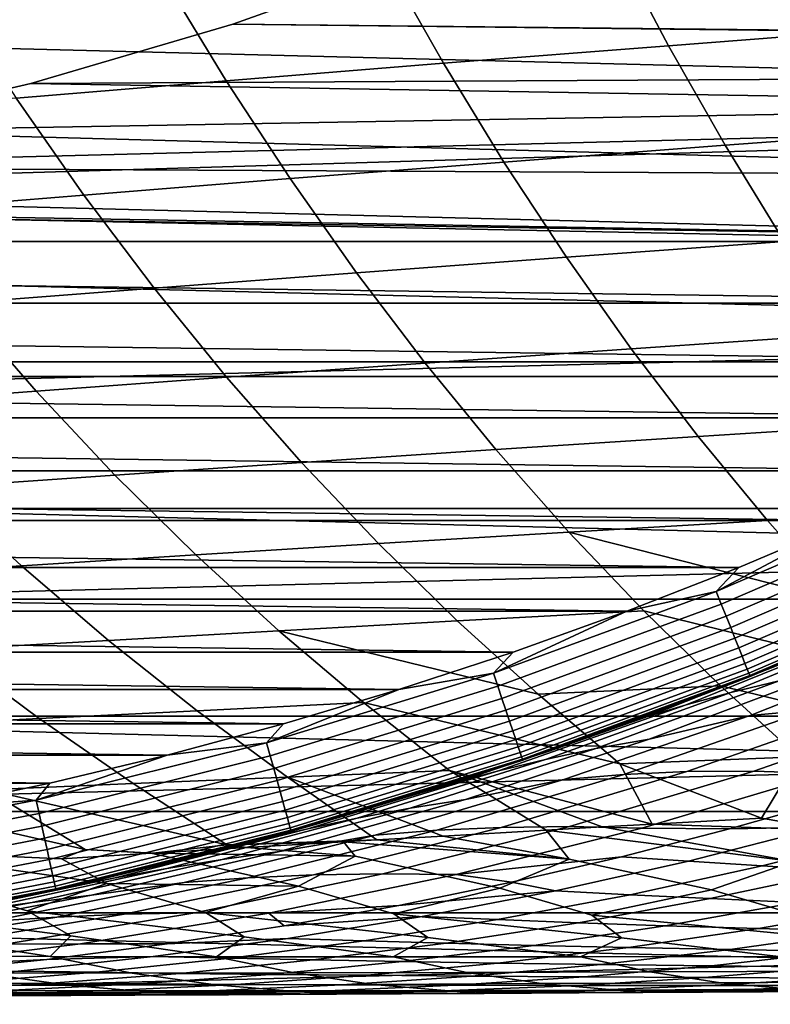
# Model space of a CAD drawing. Header units: metres. Extents: x -23 to 242, y -40 to 23.
# Tile 32 of 256: x 3.52 to 6.37, y -17.04 to -13.3. Entities that reach past the tile are written whole.
import ezdxf

# ---------------------------------------------------------------- set-up
doc = ezdxf.new("R2010")
doc.units = ezdxf.units.M
doc.layers.add('solid_10171013', color=7, linetype='CONTINUOUS')

msp = doc.modelspace()

# ---------------------------------------------------------------- linework, layer by layer
at = {"layer": 'solid_10171013'}
for points in [[(17.795063, -13.769), (-18.469526, -12.85012), (-19.096766, -11.898045), (18.469597, -12.850019)], [(5.079339, -13.046075, 150), (4.32632, -13.31476, 150), (17.399588, -13.46306, 150), (18.059135, -12.564501, 150)], [(17.074446, -14.653085), (-17.794987, -13.769098), (-18.469526, -12.85012), (17.795063, -13.769)], [(6.670116, -12.935011, 258.352631), (5.775081, -13.004885, 257.462646), (5.981864, -13.395862, 257.201935), (6.863732, -13.328639, 258.096161)], [(5.775081, -13.004885, 257.462646), (4.90702, -13.074526, 256.550568), (5.127272, -13.462786, 256.286072), (5.981864, -13.395862, 257.201935)], [(5.079339, -13.046075, 150.25), (4.32632, -13.31476, 150.25), (4.32632, -13.31476, 150), (5.079339, -13.046075, 150)], [(5.079339, -13.046075, 150.25), (10.200028, -13.096541, 150.25), (9.835115, -13.372742, 150.25), (4.32632, -13.31476, 150.25)], [(4.90702, -13.074526, 256.550568), (4.066856, -13.143684, 255.617401), (4.300861, -13.52917, 255.349716), (5.127272, -13.462786, 256.286072)], [(4.066856, -13.143684, 255.617401), (3.255229, -13.212114, 254.664062), (3.503256, -13.594775, 254.393707), (4.300861, -13.52917, 255.349716)], [(4.32632, -13.31476, 150), (3.559042, -13.54006, 150), (17.399588, -13.46306, 150)], [(4.32632, -13.31476, 150.25), (3.559042, -13.54006, 150.25), (3.559042, -13.54006, 150), (4.32632, -13.31476, 150)], [(4.32632, -13.31476, 150.25), (9.835115, -13.372742, 150.25), (9.462622, -13.638866, 150.25), (3.559042, -13.54006, 150.25)], [(6.863732, -13.328639, 258.096161), (5.981864, -13.395862, 257.201935), (6.197148, -13.774454, 256.930756), (7.065519, -13.710455, 257.829132)], [(5.981864, -13.395862, 257.201935), (5.127272, -13.462786, 256.286072), (5.356338, -13.838102, 256.01123), (6.197148, -13.774454, 256.930756)], [(1.198118, -13.948631, 150), (0.399854, -13.994287, 150), (16.694983, -14.327498, 150), (17.399588, -13.46306, 150)], [(1.992386, -13.857494, 150), (1.198118, -13.948631, 150), (17.399588, -13.46306, 150)], [(2.780181, -13.721169, 150), (1.992386, -13.857494, 150), (17.399588, -13.46306, 150)], [(3.559042, -13.54006, 150), (2.780181, -13.721169, 150), (17.399588, -13.46306, 150)], [(5.127272, -13.462786, 256.286072), (4.300861, -13.52917, 255.349716), (4.543972, -13.901166, 255.071762), (5.356338, -13.838102, 256.01123)], [(3.559042, -13.54006, 150.25), (2.780181, -13.721169, 150.25), (2.780181, -13.721169, 150), (3.559042, -13.54006, 150)], [(3.559042, -13.54006, 150.25), (9.462622, -13.638866, 150.25), (9.083187, -13.894444, 150.25), (2.780181, -13.721169, 150.25)], [(4.300861, -13.52917, 255.349716), (3.503256, -13.594775, 254.393707), (3.76066, -13.963417, 254.113235), (4.543972, -13.901166, 255.071762)], [(3.503256, -13.594775, 254.393707), (2.735082, -13.659362, 253.418976), (3.00701, -14.024624, 253.136627), (3.76066, -13.963417, 254.113235)], [(1.992386, -13.857494, 150.25), (2.780181, -13.721169, 150.25), (9.083187, -13.894444, 150.25)], [(7.065519, -13.710455, 257.829132), (6.197148, -13.774454, 256.930756), (6.420908, -14.139975, 256.649109), (7.275473, -14.079785, 257.551575)], [(17.074446, -14.653085), (-17.074366, -14.653179), (-17.794987, -13.769098)], [(6.197148, -13.774454, 256.930756), (5.356338, -13.838102, 256.01123), (5.594171, -14.199772, 255.726074), (6.420908, -14.139975, 256.649109)], [(5.356338, -13.838102, 256.01123), (4.543972, -13.901166, 255.071762), (4.796122, -14.258956, 254.78363), (5.594171, -14.199772, 255.726074)], [(1.992386, -13.857494, 150.25), (9.083187, -13.894444, 150.25), (8.696584, -14.13963, 150.25), (1.198118, -13.948631, 150.25)], [(-0.399854, -13.994287, 150.25), (8.696584, -14.13963, 150.25), (-8.696584, -14.139631, 150.25), (-9.083187, -13.894444, 150.25)], [(4.543972, -13.901166, 255.071762), (3.76066, -13.963417, 254.113235), (4.027352, -14.317311, 253.822754), (4.796122, -14.258956, 254.78363)], [(0.399854, -13.994287, 150.25), (1.198118, -13.948631, 150.25), (8.696584, -14.13963, 150.25)], [(3.76066, -13.963417, 254.113235), (3.00701, -14.024624, 253.136627), (3.288451, -14.37462, 252.844467), (4.027352, -14.317311, 253.822754)], [(0.399854, -13.994287, 150), (-16.694998, -14.327479, 150), (-15.947903, -15.154652, 150), (16.694983, -14.327498, 150)], [(-0.399854, -13.994287, 150.25), (0.399854, -13.994287, 150.25), (8.696584, -14.13963, 150.25)], [(8.696584, -14.13963, 150.25), (8.303534, -14.373981, 150.25), (-8.696584, -14.139631, 150.25)], [(8.303534, -14.373981, 150.25), (-8.303534, -14.373981, 150.25), (-8.696584, -14.139631, 150.25)], [(6.420908, -14.139975, 256.649109), (5.594171, -14.199772, 255.726074), (5.840605, -14.547287, 255.43074), (6.653008, -14.4919, 256.357147)], [(5.594171, -14.199772, 255.726074), (4.796122, -14.258956, 254.78363), (5.057114, -14.602049, 254.485504), (5.840605, -14.547287, 255.43074)], [(4.796122, -14.258956, 254.78363), (4.027352, -14.317311, 253.822754), (4.303104, -14.655986, 253.522491), (5.057114, -14.602049, 254.485504)], [(-15.947903, -15.154652, 150), (15.947886, -15.15467, 150), (16.694983, -14.327498, 150)], [(4.027352, -14.317311, 253.822754), (3.288451, -14.37462, 252.844467), (3.579148, -14.708895, 252.542725), (4.303104, -14.655986, 253.522491)], [(7.904167, -14.597392, 150.25), (-7.904167, -14.597392, 150.25), (-8.303534, -14.373981, 150.25)], [(8.303534, -14.373981, 150.25), (7.904167, -14.597392, 150.25), (-8.303534, -14.373981, 150.25)], [(3.288451, -14.37462, 252.844467), (2.580007, -14.430667, 251.849747), (2.885813, -14.760576, 251.547272), (3.579148, -14.708895, 252.542725)], [(6.653008, -14.4919, 256.357147), (5.840605, -14.547287, 255.43074), (6.095228, -14.880551, 255.125595), (6.893084, -14.830055, 256.055145)], [(5.840605, -14.547287, 255.43074), (5.057114, -14.602049, 254.485504), (5.326486, -14.930425, 254.177826), (6.095228, -14.880551, 255.125595)], [(7.498634, -14.809806, 150.25), (-7.498634, -14.809806, 150.25), (-7.904167, -14.597392, 150.25)], [(7.904167, -14.597392, 150.25), (7.498634, -14.809806, 150.25), (-7.904167, -14.597392, 150.25)], [(5.057114, -14.602049, 254.485504), (4.303104, -14.655986, 253.522491), (4.587409, -14.979492, 253.212906), (5.326486, -14.930425, 254.177826)], [(17.074446, -14.653085), (16.310373, -15.499056), (-17.074366, -14.653179)], [(16.310373, -15.499056), (-16.310287, -15.499146), (-17.074366, -14.653179)], [(4.303104, -14.655986, 253.522491), (3.579148, -14.708895, 252.542725), (3.878552, -15.027572, 252.231949), (4.587409, -14.979492, 253.212906)], [(3.579148, -14.708895, 252.542725), (2.885813, -14.760576, 251.547272), (3.200463, -15.07448, 251.236038), (3.878552, -15.027572, 252.231949)], [(7.087683, -15.010818, 150.25), (-7.087683, -15.010818, 150.25), (-7.498634, -14.809806, 150.25)], [(7.498634, -14.809806, 150.25), (7.087683, -15.010818, 150.25), (-7.498634, -14.809806, 150.25)], [(6.893084, -14.830055, 256.055145), (6.095228, -14.880551, 255.125595), (6.357595, -15.199516, 254.811005), (7.140749, -15.154302, 255.743393)], [(6.095228, -14.880551, 255.125595), (5.326486, -14.930425, 254.177826), (5.603744, -15.244121, 253.861008), (6.357595, -15.199516, 254.811005)], [(5.326486, -14.930425, 254.177826), (4.587409, -14.979492, 253.212906), (4.879729, -15.287952, 252.894547), (5.603744, -15.244121, 253.861008)], [(4.587409, -14.979492, 253.212906), (3.878552, -15.027572, 252.231949), (4.186082, -15.330849, 251.91272), (4.879729, -15.287952, 252.894547)], [(6.671064, -15.200546, 150.25), (-6.671064, -15.200546, 150.25), (-7.087683, -15.010818, 150.25)], [(7.087683, -15.010818, 150.25), (6.671064, -15.200546, 150.25), (-7.087683, -15.010818, 150.25)], [(3.878552, -15.027572, 252.231949), (3.200463, -15.07448, 251.236038), (3.523335, -15.372646, 250.916672), (4.186082, -15.330849, 251.91272)], [(3.200463, -15.07448, 251.236038), (2.553123, -15.120094, 250.225861), (2.891436, -15.413238, 249.907135), (3.523335, -15.372646, 250.916672)], [(6.163619, -15.469516, 150.253418), (6.671064, -15.200546, 150.25), (6.992082, -15.113137, 150.253418)], [(6.163619, -15.469516, 150.253418), (6.992082, -15.113137, 150.253418), (7.01365, -15.159757, 150.263641), (6.182631, -15.517235, 150.263641)], [(-15.947903, -15.154652, 150), (-15.159747, -15.943087, 150), (15.947886, -15.15467, 150)], [(-15.159747, -15.943087, 150), (15.159729, -15.943104, 150), (15.947886, -15.15467, 150)], [(6.182631, -15.517235, 150.263641), (7.01365, -15.159757, 150.263641), (7.034473, -15.204765, 150.280487), (6.200987, -15.563305, 150.280487)], [(7.140749, -15.154302, 255.743393), (6.357595, -15.199516, 254.811005), (6.627261, -15.504134, 254.48735), (7.395607, -15.464507, 255.422165)], [(6.249506, -15.378675, 150.25), (-6.249506, -15.378675, 150.25), (-6.671064, -15.200546, 150.25)], [(6.671064, -15.200546, 150.25), (6.249506, -15.378675, 150.25), (-6.671064, -15.200546, 150.25)], [(6.357595, -15.199516, 254.811005), (5.603744, -15.244121, 253.861008), (6.627261, -15.504134, 254.48735)], [(6.163619, -15.469516, 150.253418), (6.249506, -15.378675, 150.25), (6.671064, -15.200546, 150.25)], [(6.200987, -15.563305, 150.280487), (7.034473, -15.204765, 150.280487), (7.054194, -15.247391, 150.303665), (6.218371, -15.606936, 150.303665)], [(5.603744, -15.244121, 253.861008), (4.879729, -15.287952, 252.894547), (5.179518, -15.581486, 252.567902), (5.888393, -15.543175, 253.535538)], [(5.603744, -15.244121, 253.861008), (5.888393, -15.543175, 253.535538), (6.903784, -15.794359, 254.155014), (6.627261, -15.504134, 254.48735)], [(6.218371, -15.606936, 150.303665), (7.054194, -15.247391, 150.303665), (7.072474, -15.286901, 150.332779), (6.234485, -15.647378, 150.332779)], [(4.879729, -15.287952, 252.894547), (4.186082, -15.330849, 251.91272), (4.501151, -15.618923, 251.585602), (5.179518, -15.581486, 252.567902)], [(6.234485, -15.647378, 150.332779), (7.072474, -15.286901, 150.332779), (7.088999, -15.322621, 150.36734), (6.249053, -15.68394, 150.36734)], [(4.186082, -15.330849, 251.91272), (3.523335, -15.372646, 250.916672), (3.853804, -15.655346, 250.589798), (4.501151, -15.618923, 251.585602)], [(6.249053, -15.68394, 150.36734), (7.088999, -15.322621, 150.36734), (7.103487, -15.353936, 150.406738), (6.261824, -15.715994, 150.406738)], [(3.523335, -15.372646, 250.916672), (2.891436, -15.413238, 249.907135), (3.237398, -15.690659, 249.581268), (3.853804, -15.655346, 250.589798)], [(6.261824, -15.715994, 150.406738), (7.103487, -15.353936, 150.406738), (7.11569, -15.380312, 150.450317), (6.272581, -15.74299, 150.450317)], [(5.823255, -15.545077, 150.25), (-5.823255, -15.545077, 150.25), (-6.249506, -15.378675, 150.25)], [(6.249506, -15.378675, 150.25), (5.823255, -15.545077, 150.25), (-6.249506, -15.378675, 150.25)], [(6.163619, -15.469516, 150.253418), (5.823255, -15.545077, 150.25), (6.249506, -15.378675, 150.25)], [(6.272581, -15.74299, 150.450317), (7.11569, -15.380312, 150.450317), (7.125397, -15.401294, 150.497314), (6.281138, -15.764467, 150.497314)], [(6.281138, -15.764467, 150.497314), (7.125397, -15.401294, 150.497314), (7.132443, -15.416523, 150.546921), (6.287349, -15.780056, 150.546921)], [(7.138115, -15.428782, 150.649994), (6.380002, -15.757398, 214.649994), (5.954244, -15.923159, 214.649994), (6.292349, -15.792604, 150.649994)], [(6.287349, -15.780056, 150.546921), (7.132443, -15.416523, 150.546921), (7.136706, -15.425738, 150.598312), (6.291107, -15.789489, 150.598312)], [(6.291107, -15.789489, 150.598312), (7.136706, -15.425738, 150.598312), (7.138115, -15.428782, 150.649994), (6.292349, -15.792604, 150.649994)], [(5.317076, -15.78052, 150.253418), (5.823255, -15.545077, 150.25), (6.163619, -15.469516, 150.253418)], [(5.317076, -15.78052, 150.253418), (6.163619, -15.469516, 150.253418), (6.182631, -15.517235, 150.263641), (5.333478, -15.829199, 150.263641)], [(16.310373, -15.499056), (15.504307, -16.30541), (-16.310287, -15.499146)], [(15.504307, -16.30541), (-15.504216, -16.305496), (-16.310287, -15.499146)], [(5.333478, -15.829199, 150.263641), (6.182631, -15.517235, 150.263641), (6.200987, -15.563305, 150.280487), (5.349313, -15.876195, 150.280487)], [(7.086012, -15.521356, 219.716064), (6.401992, -15.809244, 219.815552), (6.218262, -15.852942, 218.533478), (6.910798, -15.566916, 218.458176)], [(5.392366, -15.699753, 150.25), (-5.392366, -15.699753, 150.25), (-5.823255, -15.545077, 150.25)], [(5.823255, -15.545077, 150.25), (5.392366, -15.699753, 150.25), (-5.823255, -15.545077, 150.25)], [(5.888393, -15.543175, 253.535538), (5.179518, -15.581486, 252.567902), (5.486238, -15.86021, 252.23349), (6.179939, -15.827625, 253.201859)], [(5.317076, -15.78052, 150.253418), (5.392366, -15.699753, 150.25), (5.823255, -15.545077, 150.25)], [(5.888393, -15.543175, 253.535538), (6.179939, -15.827625, 253.201859), (7.184688, -16.070219, 253.811722), (6.903784, -15.794359, 254.155014)], [(5.179518, -15.581486, 252.567902), (4.501151, -15.618923, 251.585602), (5.486238, -15.86021, 252.23349)], [(5.349313, -15.876195, 150.280487), (6.200987, -15.563305, 150.280487), (6.218371, -15.606936, 150.303665), (5.364309, -15.920702, 150.303665)], [(6.910798, -15.566916, 218.458176), (6.218262, -15.852942, 218.533478), (6.048981, -15.899789, 217.243515), (6.750428, -15.6161, 217.192825)], [(4.501151, -15.618923, 251.585602), (3.853804, -15.655346, 250.589798), (4.191252, -15.922848, 250.256027), (4.823177, -15.891993, 251.25116)], [(4.501151, -15.618923, 251.585602), (4.823177, -15.891993, 251.25116), (5.797671, -16.124315, 251.889389), (5.486238, -15.86021, 252.23349)], [(5.364309, -15.920702, 150.303665), (6.218371, -15.606936, 150.303665), (6.234485, -15.647378, 150.332779), (5.37821, -15.961958, 150.332779)], [(6.750428, -15.6161, 217.192825), (6.048981, -15.899789, 217.243515), (5.909181, -15.942609, 215.944366), (6.618927, -15.661222, 215.918854)], [(3.853804, -15.655346, 250.589798), (3.237398, -15.690659, 249.581268), (3.590356, -15.952696, 249.248901), (4.191252, -15.922848, 250.256027)], [(5.37821, -15.961958, 150.332779), (6.234485, -15.647378, 150.332779), (6.249053, -15.68394, 150.36734), (5.390777, -15.999255, 150.36734)], [(6.988416, -15.665382, 222.320511), (6.291661, -15.940686, 222.473755), (5.908456, -16.031101, 221.216614), (6.596122, -15.77203, 221.091263)], [(6.618927, -15.661222, 215.918854), (5.909181, -15.942609, 215.944366), (5.954244, -15.923159, 214.649994), (6.380002, -15.757398, 214.649994)], [(7.204646, -15.645436, 223.579758), (6.513847, -15.920765, 223.75798), (6.291661, -15.940686, 222.473755), (6.988416, -15.665382, 222.320511)], [(4.957685, -15.842388, 150.25), (-4.957685, -15.842388, 150.25), (-5.392366, -15.699753, 150.25)], [(5.392366, -15.699753, 150.25), (4.957685, -15.842388, 150.25), (-5.392366, -15.699753, 150.25)], [(3.237398, -15.690659, 249.581268), (2.65062, -15.724866, 248.559937), (3.01912, -15.981541, 248.229721), (3.590356, -15.952696, 249.248901)], [(5.317076, -15.78052, 150.253418), (4.957685, -15.842388, 150.25), (5.392366, -15.699753, 150.25)], [(5.390777, -15.999255, 150.36734), (6.249053, -15.68394, 150.36734), (6.261824, -15.715994, 150.406738), (5.401794, -16.031954, 150.406738)], [(5.401794, -16.031954, 150.406738), (6.261824, -15.715994, 150.406738), (6.272581, -15.74299, 150.450317), (5.411073, -16.059492, 150.450317)], [(5.411073, -16.059492, 150.450317), (6.272581, -15.74299, 150.450317), (6.281138, -15.764467, 150.497314), (5.418455, -16.081402, 150.497314)], [(4.454938, -16.045237, 150.253418), (4.957685, -15.842388, 150.25), (5.317076, -15.78052, 150.253418)], [(4.454938, -16.045237, 150.253418), (5.317076, -15.78052, 150.253418), (5.333478, -15.829199, 150.263641), (4.46868, -16.094732, 150.263641)], [(5.418455, -16.081402, 150.497314), (6.281138, -15.764467, 150.497314), (6.287349, -15.780056, 150.546921), (5.423813, -16.097303, 150.546921)], [(5.423813, -16.097303, 150.546921), (6.287349, -15.780056, 150.546921), (6.291107, -15.789489, 150.598312), (5.427055, -16.106926, 150.598312)], [(6.596122, -15.77203, 221.091263), (5.908456, -16.031101, 221.216614), (5.706461, -16.066597, 219.916534), (6.401992, -15.809244, 219.815552)], [(6.292349, -15.792604, 150.649994), (5.52452, -16.077303, 214.649994), (5.090709, -16.219885, 214.649994), (5.428126, -16.110104, 150.649994)], [(5.427055, -16.106926, 150.598312), (6.291107, -15.789489, 150.598312), (6.292349, -15.792604, 150.649994), (5.428126, -16.110104, 150.649994)], [(6.401992, -15.809244, 219.815552), (5.706461, -16.066597, 219.916534), (5.514081, -16.10783, 218.609848), (6.218262, -15.852942, 218.533478)], [(6.292349, -15.792604, 150.649994), (5.954244, -15.923159, 214.649994), (5.52452, -16.077303, 214.649994)], [(4.518961, -15.973062, 150.25), (-4.51896, -15.973062, 150.25), (-4.957685, -15.842388, 150.25)], [(4.957685, -15.842388, 150.25), (4.518961, -15.973062, 150.25), (-4.957685, -15.842388, 150.25)], [(4.454938, -16.045237, 150.253418), (4.518961, -15.973062, 150.25), (4.957685, -15.842388, 150.25)], [(4.46868, -16.094732, 150.263641), (5.333478, -15.829199, 150.263641), (5.349313, -15.876195, 150.280487), (4.481948, -16.142517, 150.280487)], [(6.218262, -15.852942, 218.533478), (5.514081, -16.10783, 218.609848), (5.335777, -16.151674, 217.294907), (6.048981, -15.899789, 217.243515)], [(6.179939, -15.827625, 253.201859), (5.486238, -15.86021, 252.23349), (5.797671, -16.124315, 251.889389), (6.476039, -16.097582, 252.857834)], [(6.179939, -15.827625, 253.201859), (6.476039, -16.097582, 252.857834), (7.211867, -16.283363, 253.270691), (7.184688, -16.070219, 253.811722)], [(4.823177, -15.891993, 251.25116), (4.191252, -15.922848, 250.256027), (4.533709, -16.175478, 249.913727), (5.150067, -16.150316, 250.907608)], [(4.481948, -16.142517, 150.280487), (5.349313, -15.876195, 150.280487), (5.364309, -15.920702, 150.303665), (4.494513, -16.187771, 150.303665)], [(4.823177, -15.891993, 251.25116), (5.150067, -16.150316, 250.907608), (5.919562, -16.353786, 251.330185), (5.797671, -16.124315, 251.889389)], [(4.191252, -15.922848, 250.256027), (3.590356, -15.952696, 249.248901), (3.948455, -16.199734, 248.908569), (4.533709, -16.175478, 249.913727)], [(4.494513, -16.187771, 150.303665), (5.364309, -15.920702, 150.303665), (5.37821, -15.961958, 150.332779), (4.506159, -16.229719, 150.332779)], [(6.048981, -15.899789, 217.243515), (5.335777, -16.151674, 217.294907), (5.187578, -16.191545, 215.97023), (5.909181, -15.942609, 215.944366)], [(5.909181, -15.942609, 215.944366), (5.52452, -16.077303, 214.649994), (5.954244, -15.923159, 214.649994)], [(6.513847, -15.920765, 223.75798), (5.812459, -16.164694, 223.938705), (5.584078, -16.184261, 222.629135), (6.291661, -15.940686, 222.473755)], [(6.748243, -15.910925, 225.038925), (6.051826, -16.154192, 225.245224), (5.812459, -16.164694, 223.938705), (6.513847, -15.920765, 223.75798)], [(6.999191, -15.911077, 226.316376), (6.306562, -16.152714, 226.548584), (6.051826, -16.154192, 225.245224), (6.748243, -15.910925, 225.038925)], [(7.268517, -15.921987, 227.590454), (6.578407, -16.160973, 227.848999), (6.306562, -16.152714, 226.548584), (6.999191, -15.911077, 226.316376)], [(-15.159747, -15.943087, 150), (-14.332414, -16.690754, 150), (15.159729, -15.943104, 150)], [(-14.332414, -16.690754, 150), (14.332395, -16.690769, 150), (15.159729, -15.943104, 150)], [(4.076894, -16.091579, 150.25), (-4.076894, -16.091579, 150.25), (-4.51896, -15.973062, 150.25)], [(4.518961, -15.973062, 150.25), (4.076894, -16.091579, 150.25), (-4.51896, -15.973062, 150.25)], [(3.590356, -15.952696, 249.248901), (3.01912, -15.981541, 248.229721), (3.392884, -16.223089, 247.892075), (3.948455, -16.199734, 248.908569)], [(4.454938, -16.045237, 150.253418), (4.076894, -16.091579, 150.25), (4.518961, -15.973062, 150.25)], [(4.506159, -16.229719, 150.332779), (5.37821, -15.961958, 150.332779), (5.390777, -15.999255, 150.36734), (4.516688, -16.267641, 150.36734)], [(5.909181, -15.942609, 215.944366), (5.187578, -16.191545, 215.97023), (5.090709, -16.219885, 214.649994), (5.52452, -16.077303, 214.649994)], [(6.291661, -15.940686, 222.473755), (5.584078, -16.184261, 222.629135), (5.210663, -16.259577, 221.343582), (5.908456, -16.031101, 221.216614)], [(4.516688, -16.267641, 150.36734), (5.390777, -15.999255, 150.36734), (5.401794, -16.031954, 150.406738), (4.525919, -16.300888, 150.406738)], [(3.579733, -16.262892, 150.253418), (4.076894, -16.091579, 150.25), (4.454938, -16.045237, 150.253418)], [(3.579733, -16.262892, 150.253418), (4.454938, -16.045237, 150.253418), (4.46868, -16.094732, 150.263641), (3.590775, -16.313057, 150.263641)], [(4.525919, -16.300888, 150.406738), (5.401794, -16.031954, 150.406738), (5.411073, -16.059492, 150.450317), (4.533694, -16.32889, 150.450317)], [(5.908456, -16.031101, 221.216614), (5.210663, -16.259577, 221.343582), (5.000666, -16.292822, 220.018784), (5.706461, -16.066597, 219.916534)], [(4.533694, -16.32889, 150.450317), (5.411073, -16.059492, 150.450317), (5.418455, -16.081402, 150.497314), (4.539879, -16.351166, 150.497314)], [(4.539879, -16.351166, 150.497314), (5.418455, -16.081402, 150.497314), (5.423813, -16.097303, 150.546921), (4.544368, -16.367334, 150.546921)], [(5.706461, -16.066597, 219.916534), (5.000666, -16.292822, 220.018784), (4.79954, -16.330973, 218.687164), (5.514081, -16.10783, 218.609848)], [(3.631848, -16.197823, 150.25), (-3.631848, -16.197823, 150.25), (-4.076894, -16.091579, 150.25)], [(4.076894, -16.091579, 150.25), (3.631848, -16.197823, 150.25), (-4.076894, -16.091579, 150.25)], [(3.579733, -16.262892, 150.253418), (3.631848, -16.197823, 150.25), (4.076894, -16.091579, 150.25)], [(3.590775, -16.313057, 150.263641), (4.46868, -16.094732, 150.263641), (4.481948, -16.142517, 150.280487), (3.601436, -16.36149, 150.280487)], [(5.428126, -16.110104, 150.649994), (4.653272, -16.350752, 214.649994), (4.212156, -16.469904, 214.649994), (4.547982, -16.38035, 150.649994)], [(4.544368, -16.367334, 150.546921), (5.423813, -16.097303, 150.546921), (5.427055, -16.106926, 150.598312), (4.547084, -16.377117, 150.598312)], [(4.547084, -16.377117, 150.598312), (5.427055, -16.106926, 150.598312), (5.428126, -16.110104, 150.649994), (4.547982, -16.38035, 150.649994)], [(5.514081, -16.10783, 218.609848), (4.79954, -16.330973, 218.687164), (4.612154, -16.371145, 217.346909), (5.335777, -16.151674, 217.294907)], [(5.428126, -16.110104, 150.649994), (5.090709, -16.219885, 214.649994), (4.653272, -16.350752, 214.649994)], [(6.334722, -16.330666, 251.981277), (6.476039, -16.097582, 252.857834), (5.797671, -16.124315, 251.889389)], [(6.596718, -16.376728, 252.18483), (6.765534, -16.307167, 252.628326), (6.476039, -16.097582, 252.857834), (6.334722, -16.330666, 251.981277)], [(3.601436, -16.36149, 150.280487), (4.481948, -16.142517, 150.280487), (4.494513, -16.187771, 150.303665), (3.611533, -16.407358, 150.303665)], [(5.335777, -16.151674, 217.294907), (4.612154, -16.371145, 217.346909), (4.455511, -16.407434, 215.996384), (5.187578, -16.191545, 215.97023)], [(5.516843, -16.376581, 250.670425), (5.150067, -16.150316, 250.907608), (4.533709, -16.175478, 249.913727), (5.125577, -16.399023, 250.000183)], [(6.051826, -16.154192, 225.245224), (5.346422, -16.365923, 225.453995), (5.101794, -16.376858, 224.121597), (5.812459, -16.164694, 223.938705)], [(5.729389, -16.364511, 251.022247), (5.919562, -16.353786, 251.330185), (5.150067, -16.150316, 250.907608)], [(5.516843, -16.376581, 250.670425), (5.729389, -16.364511, 251.022247), (5.150067, -16.150316, 250.907608)], [(6.306562, -16.152714, 226.548584), (5.605307, -16.362919, 226.783524), (5.346422, -16.365923, 225.453995), (6.051826, -16.154192, 225.245224)], [(6.578407, -16.160973, 227.848999), (5.880111, -16.3685, 228.110504), (5.605307, -16.362919, 226.783524), (6.306562, -16.152714, 226.548584)], [(5.919562, -16.353786, 251.330185), (6.334722, -16.330666, 251.981277), (5.797671, -16.124315, 251.889389)], [(5.880111, -16.3685, 228.110504), (6.578407, -16.160973, 227.848999), (6.617534, -16.256884, 229.249084), (6.213764, -16.371983, 229.416336)], [(3.631848, -16.197823, 150.25), (3.183788, -16.291817, 150.25), (-3.631848, -16.197823, 150.25)], [(3.579733, -16.262892, 150.253418), (3.183788, -16.291817, 150.25), (3.631848, -16.197823, 150.25)], [(3.611533, -16.407358, 150.303665), (4.494513, -16.187771, 150.303665), (4.506159, -16.229719, 150.332779), (3.620891, -16.449875, 150.332779)], [(4.533709, -16.175478, 249.913727), (3.948455, -16.199734, 248.908569), (4.304158, -16.432302, 248.548218), (4.87316, -16.413683, 249.550858)], [(5.187578, -16.191545, 215.97023), (4.455511, -16.407434, 215.996384), (4.653272, -16.350752, 214.649994), (5.090709, -16.219885, 214.649994)], [(5.584078, -16.184261, 222.629135), (4.866995, -16.395723, 222.786377), (4.504013, -16.457199, 221.471954), (5.210663, -16.259577, 221.343582)], [(4.533709, -16.175478, 249.913727), (4.87316, -16.413683, 249.550858), (5.125577, -16.399023, 250.000183)], [(5.812459, -16.164694, 223.938705), (5.101794, -16.376858, 224.121597), (4.866995, -16.395723, 222.786377), (5.584078, -16.184261, 222.629135)], [(3.392884, -16.223089, 247.892075), (2.865411, -16.245565, 246.86409), (3.765145, -16.450083, 247.535675)], [(3.948455, -16.199734, 248.908569), (3.392884, -16.223089, 247.892075), (4.304158, -16.432302, 248.548218)], [(3.392884, -16.223089, 247.892075), (3.765145, -16.450083, 247.535675), (4.022137, -16.464155, 247.92453), (4.304158, -16.432302, 248.548218)], [(3.620891, -16.449875, 150.332779), (4.506159, -16.229719, 150.332779), (4.516688, -16.267641, 150.36734), (3.629352, -16.488312, 150.36734)], [(6.213764, -16.371983, 229.416336), (6.617534, -16.256884, 229.249084), (7.059045, -16.221548, 230.265503), (6.560336, -16.365732, 230.490555)], [(2.694028, -16.432842, 150.253418), (3.183788, -16.291817, 150.25), (3.579733, -16.262892, 150.253418)], [(2.694028, -16.432842, 150.253418), (3.579733, -16.262892, 150.253418), (3.590775, -16.313057, 150.263641), (2.702338, -16.483534, 150.263641)], [(2.865411, -16.245565, 246.86409), (3.254119, -16.467079, 246.51236), (3.675487, -16.485189, 247.206207), (3.765145, -16.450083, 247.535675)], [(3.629352, -16.488312, 150.36734), (4.516688, -16.267641, 150.36734), (4.525919, -16.300888, 150.406738), (3.636769, -16.522011, 150.406738)], [(5.210663, -16.259577, 221.343582), (4.504013, -16.457199, 221.471954), (4.285933, -16.487661, 220.122131), (5.000666, -16.292822, 220.018784)], [(15.504307, -16.30541), (14.658173, -17.070068), (-15.504216, -16.305496)], [(14.658173, -17.070068), (-14.658078, -17.07015), (-15.504216, -16.305496)], [(3.636769, -16.522011, 150.406738), (4.525919, -16.300888, 150.406738), (4.533694, -16.32889, 150.450317), (3.643017, -16.550392, 150.450317)], [(5.000666, -16.292822, 220.018784), (4.285933, -16.487661, 220.122131), (4.076031, -16.522123, 218.765289), (4.79954, -16.330973, 218.687164)], [(2.702338, -16.483534, 150.263641), (3.590775, -16.313057, 150.263641), (3.601436, -16.36149, 150.280487), (2.710361, -16.532473, 150.280487)], [(3.643017, -16.550392, 150.450317), (4.533694, -16.32889, 150.450317), (4.539879, -16.351166, 150.497314), (3.647986, -16.572969, 150.497314)], [(4.79954, -16.330973, 218.687164), (4.076031, -16.522123, 218.765289), (3.87957, -16.557976, 217.399414), (4.612154, -16.371145, 217.346909)], [(6.596718, -16.376728, 252.18483), (6.334722, -16.330666, 251.981277), (5.919562, -16.353786, 251.330185)], [(2.710361, -16.532473, 150.280487), (3.601436, -16.36149, 150.280487), (3.611533, -16.407358, 150.303665), (2.71796, -16.578819, 150.303665)], [(4.547982, -16.38035, 150.649994), (3.767484, -16.577276, 214.649994), (3.319633, -16.672733, 214.649994), (3.654497, -16.602549, 150.649994)], [(3.647986, -16.572969, 150.497314), (4.539879, -16.351166, 150.497314), (4.544368, -16.367334, 150.546921), (3.651594, -16.589357, 150.546921)], [(3.651594, -16.589357, 150.546921), (4.544368, -16.367334, 150.546921), (4.547084, -16.377117, 150.598312), (3.653776, -16.599274, 150.598312)], [(3.653776, -16.599274, 150.598312), (4.547084, -16.377117, 150.598312), (4.547982, -16.38035, 150.649994), (3.654497, -16.602549, 150.649994)], [(4.612154, -16.371145, 217.346909), (3.87957, -16.557976, 217.399414), (3.714496, -16.590063, 216.022781), (4.455511, -16.407434, 215.996384)], [(4.547982, -16.38035, 150.649994), (4.212156, -16.469904, 214.649994), (3.767484, -16.577276, 214.649994)], [(5.101794, -16.376858, 224.121597), (4.383156, -16.557419, 224.306366), (4.141778, -16.575142, 222.945206), (4.866995, -16.395723, 222.786377)], [(4.455511, -16.407434, 215.996384), (4.212156, -16.469904, 214.649994), (4.653272, -16.350752, 214.649994)], [(5.346422, -16.365923, 225.453995), (4.633282, -16.546389, 225.664871), (4.383156, -16.557419, 224.306366), (5.101794, -16.376858, 224.121597)], [(5.605307, -16.362919, 226.783524), (4.89663, -16.542097, 227.020813), (4.633282, -16.546389, 225.664871), (5.346422, -16.365923, 225.453995)], [(5.880111, -16.3685, 228.110504), (5.174787, -16.545141, 228.374573), (4.89663, -16.542097, 227.020813), (5.605307, -16.362919, 226.783524)], [(5.604299, -16.486351, 250.37915), (5.516843, -16.376581, 250.670425), (5.125577, -16.399023, 250.000183)], [(5.174787, -16.545141, 228.374573), (5.880111, -16.3685, 228.110504), (6.213764, -16.371983, 229.416336), (5.803496, -16.477776, 229.586273)], [(6.455583, -16.496109, 251.569885), (5.729389, -16.364511, 251.022247), (5.516843, -16.376581, 250.670425)], [(6.145488, -16.603275, 250.677353), (6.455583, -16.496109, 251.569885), (5.516843, -16.376581, 250.670425), (5.604299, -16.486351, 250.37915)], [(6.455583, -16.496109, 251.569885), (6.596718, -16.376728, 252.18483), (5.919562, -16.353786, 251.330185), (5.729389, -16.364511, 251.022247)], [(5.803496, -16.477776, 229.586273), (6.213764, -16.371983, 229.416336), (6.560336, -16.365732, 230.490555), (6.058265, -16.494043, 230.717148)], [(6.058265, -16.494043, 230.717148), (6.560336, -16.365732, 230.490555), (6.837457, -16.387625, 231.654907), (6.338398, -16.512392, 231.90004)], [(2.71796, -16.578819, 150.303665), (3.611533, -16.407358, 150.303665), (3.620891, -16.449875, 150.332779), (2.725003, -16.62178, 150.332779)], [(4.455511, -16.407434, 215.996384), (3.714496, -16.590063, 216.022781), (3.767484, -16.577276, 214.649994), (4.212156, -16.469904, 214.649994)], [(4.866995, -16.395723, 222.786377), (4.141778, -16.575142, 222.945206), (3.789828, -16.623995, 221.601532), (4.504013, -16.457199, 221.471954)], [(4.747018, -16.421064, 249.320984), (4.87316, -16.413683, 249.550858), (4.304158, -16.432302, 248.548218)], [(4.379033, -16.442806, 248.628769), (4.747018, -16.421064, 249.320984), (4.304158, -16.432302, 248.548218)], [(4.791034, -16.475235, 249.158493), (4.747018, -16.421064, 249.320984), (4.379033, -16.442806, 248.628769)], [(5.604299, -16.486351, 250.37915), (4.87316, -16.413683, 249.550858), (4.747018, -16.421064, 249.320984)], [(5.341667, -16.596661, 249.484772), (5.604299, -16.486351, 250.37915), (4.747018, -16.421064, 249.320984), (4.791034, -16.475235, 249.158493)], [(5.604299, -16.486351, 250.37915), (5.125577, -16.399023, 250.000183), (4.87316, -16.413683, 249.550858)], [(6.338398, -16.512392, 231.90004), (6.837457, -16.387625, 231.654907), (7.134794, -16.409197, 232.817551), (6.639005, -16.530437, 233.081482)], [(2.725003, -16.62178, 150.332779), (3.620891, -16.449875, 150.332779), (3.629352, -16.488312, 150.36734), (2.73137, -16.66062, 150.36734)], [(4.504013, -16.457199, 221.471954), (3.789828, -16.623995, 221.601532), (3.563642, -16.651083, 220.22644), (4.285933, -16.487661, 220.122131)], [(3.675487, -16.485189, 247.206207), (4.015862, -16.464533, 247.911835), (3.765145, -16.450083, 247.535675)], [(4.015862, -16.464533, 247.911835), (4.022137, -16.464155, 247.92453), (3.765145, -16.450083, 247.535675)], [(4.022137, -16.464155, 247.92453), (4.379033, -16.442806, 248.628769), (4.304158, -16.432302, 248.548218)], [(4.791034, -16.475235, 249.158493), (4.379033, -16.442806, 248.628769), (4.022137, -16.464155, 247.92453)], [(2.73137, -16.66062, 150.36734), (3.629352, -16.488312, 150.36734), (3.636769, -16.522011, 150.406738), (2.736952, -16.69467, 150.406738)], [(3.848009, -16.579679, 247.021866), (3.675487, -16.485189, 247.206207), (3.254119, -16.467079, 246.51236), (3.335487, -16.506233, 246.464935)], [(4.285933, -16.487661, 220.122131), (3.563642, -16.651083, 220.22644), (3.34499, -16.681202, 218.844101), (4.076031, -16.522123, 218.765289)], [(3.848009, -16.579679, 247.021866), (4.575723, -16.588831, 248.265244), (4.015862, -16.464533, 247.911835), (3.675487, -16.485189, 247.206207)], [(4.575723, -16.588831, 248.265244), (4.791034, -16.475235, 249.158493), (4.022137, -16.464155, 247.92453), (4.015862, -16.464533, 247.911835)], [(4.791034, -16.475235, 249.158493), (4.575723, -16.588831, 248.265244), (4.937732, -16.695053, 248.286469), (5.341667, -16.596661, 249.484772)], [(5.174787, -16.545141, 228.374573), (5.803496, -16.477776, 229.586273), (5.385259, -16.57449, 229.759521)], [(5.604299, -16.486351, 250.37915), (5.341667, -16.596661, 249.484772), (5.691232, -16.699245, 249.494736), (6.145488, -16.603275, 250.677353)], [(5.385259, -16.57449, 229.759521), (5.803496, -16.477776, 229.586273), (6.058265, -16.494043, 230.717148), (5.553205, -16.606894, 230.945068)], [(5.553205, -16.606894, 230.945068), (6.058265, -16.494043, 230.717148), (6.338398, -16.512392, 231.90004), (5.836486, -16.621899, 232.146576)], [(6.455583, -16.496109, 251.569885), (6.145488, -16.603275, 250.677353), (6.482681, -16.70241, 250.676346), (6.986575, -16.608795, 251.84053)], [(2.736952, -16.69467, 150.406738), (3.636769, -16.522011, 150.406738), (3.643017, -16.550392, 150.450317), (2.741654, -16.723349, 150.450317)], [(4.076031, -16.522123, 218.765289), (3.34499, -16.681202, 218.844101), (3.139516, -16.712046, 217.452377), (3.87957, -16.557976, 217.399414)], [(3.54507, -16.683216, 245.801208), (3.848009, -16.579679, 247.021866), (3.335487, -16.506233, 246.464935), (3.158321, -16.569115, 245.757507)], [(5.836486, -16.621899, 232.146576), (6.338398, -16.512392, 231.90004), (6.639005, -16.530437, 233.081482), (6.140505, -16.636621, 233.346817)], [(6.140505, -16.636621, 233.346817), (6.639005, -16.530437, 233.081482), (6.961466, -16.548109, 234.259537), (6.466716, -16.651001, 234.543823)], [(2.741654, -16.723349, 150.450317), (3.643017, -16.550392, 150.450317), (3.647986, -16.572969, 150.497314), (2.745394, -16.746162, 150.497314)], [(3.158321, -16.569115, 245.757507), (2.904218, -16.675434, 244.529175), (3.710975, -16.778124, 245.406357), (3.54507, -16.683216, 245.801208)], [(3.87957, -16.557976, 217.399414), (3.139516, -16.712046, 217.452377), (2.966069, -16.739279, 216.049393), (3.714496, -16.590063, 216.022781)], [(4.383156, -16.557419, 224.306366), (3.657853, -16.706631, 224.492676), (3.409797, -16.722656, 223.105377), (4.141778, -16.575142, 222.945206)], [(4.633282, -16.546389, 225.664871), (3.913647, -16.695986, 225.877548), (3.657853, -16.706631, 224.492676), (4.383156, -16.557419, 224.306366)], [(4.89663, -16.542097, 227.020813), (4.181701, -16.690823, 227.260071), (3.913647, -16.695986, 225.877548), (4.633282, -16.546389, 225.664871)], [(5.174787, -16.545141, 228.374573), (4.463536, -16.691673, 228.640778), (4.181701, -16.690823, 227.260071), (4.89663, -16.542097, 227.020813)], [(4.463536, -16.691673, 228.640778), (5.174787, -16.545141, 228.374573), (5.385259, -16.57449, 229.759521), (4.9578, -16.662161, 229.936584)], [(3.654497, -16.602549, 150.649994), (2.868656, -16.756218, 214.649994), (2.414733, -16.827627, 214.649994), (2.750294, -16.776051, 150.649994)], [(2.745394, -16.746162, 150.497314), (3.647986, -16.572969, 150.497314), (3.651594, -16.589357, 150.546921), (2.748109, -16.76272, 150.546921)], [(2.748109, -16.76272, 150.546921), (3.651594, -16.589357, 150.546921), (3.653776, -16.599274, 150.598312), (2.749751, -16.772741, 150.598312)], [(2.749751, -16.772741, 150.598312), (3.653776, -16.599274, 150.598312), (3.654497, -16.602549, 150.649994), (2.750294, -16.776051, 150.649994)], [(3.654497, -16.602549, 150.649994), (3.319633, -16.672733, 214.649994), (2.868656, -16.756218, 214.649994)], [(2.966069, -16.739279, 216.049393), (3.319633, -16.672733, 214.649994), (3.767484, -16.577276, 214.649994), (3.714496, -16.590063, 216.022781)], [(4.141778, -16.575142, 222.945206), (3.409797, -16.722656, 223.105377), (3.06943, -16.760002, 221.732117), (3.789828, -16.623995, 221.601532)], [(3.848009, -16.579679, 247.021866), (3.54507, -16.683216, 245.801208), (4.36974, -16.781683, 246.667603), (4.22239, -16.689739, 247.054382)], [(4.575723, -16.588831, 248.265244), (3.848009, -16.579679, 247.021866), (4.22239, -16.689739, 247.054382)], [(4.575723, -16.588831, 248.265244), (4.22239, -16.689739, 247.054382), (5.06696, -16.784176, 247.908051), (4.937732, -16.695053, 248.286469)], [(4.522139, -16.740314, 230.117035), (4.9578, -16.662161, 229.936584), (5.553205, -16.606894, 230.945068), (5.045531, -16.704697, 231.174179)], [(5.341667, -16.596661, 249.484772), (4.937732, -16.695053, 248.286469), (5.803107, -16.785671, 249.125198), (5.691232, -16.699245, 249.494736)], [(4.9578, -16.662161, 229.936584), (5.385259, -16.57449, 229.759521), (5.553205, -16.606894, 230.945068)], [(5.045531, -16.704697, 231.174179), (5.553205, -16.606894, 230.945068), (5.836486, -16.621899, 232.146576), (5.332083, -16.716599, 232.394302)], [(6.145488, -16.603275, 250.677353), (5.691232, -16.699245, 249.494736), (6.578123, -16.786259, 250.31633), (6.482681, -16.70241, 250.676346)], [(3.789828, -16.623995, 221.601532), (3.06943, -16.760002, 221.732117), (2.835173, -16.783054, 220.331512), (3.563642, -16.651083, 220.22644)], [(5.332083, -16.716599, 232.394302), (5.836486, -16.621899, 232.146576), (6.140505, -16.636621, 233.346817), (5.639644, -16.728235, 233.613373)], [(5.639644, -16.728235, 233.613373), (6.140505, -16.636621, 233.346817), (6.466716, -16.651001, 234.543823), (5.969743, -16.739559, 234.8293)], [(3.563642, -16.651083, 220.22644), (2.835173, -16.783054, 220.331512), (2.607854, -16.808121, 218.923462), (3.34499, -16.681202, 218.844101)], [(2.904218, -16.675434, 244.529175), (3.088906, -16.773457, 244.12648), (3.632807, -16.856289, 244.476135), (3.710975, -16.778124, 245.406357)], [(3.54507, -16.683216, 245.801208), (3.710975, -16.778124, 245.406357), (4.26476, -16.857819, 245.7686), (4.36974, -16.781683, 246.667603)], [(4.463536, -16.691673, 228.640778), (4.9578, -16.662161, 229.936584), (4.522139, -16.740314, 230.117035)], [(5.969743, -16.739559, 234.8293), (6.466716, -16.651001, 234.543823), (6.817045, -16.664963, 235.736237), (6.324374, -16.750505, 236.04071)], [(6.324374, -16.750505, 236.04071), (6.817045, -16.664963, 235.736237), (7.193339, -16.678482, 236.923233), (6.705444, -16.761053, 237.246704)], [(-14.332414, -16.690754, 150), (-13.468713, -17.395201, 150), (14.332395, -16.690769, 150)], [(-13.468713, -17.395201, 150), (13.468695, -17.395216, 150), (14.332395, -16.690769, 150)], [(3.657853, -16.706631, 224.492676), (2.927191, -16.824745, 224.680283), (2.672425, -16.838398, 223.266632), (3.409797, -16.722656, 223.105377)], [(3.913647, -16.695986, 225.877548), (3.188755, -16.815115, 226.09166), (2.927191, -16.824745, 224.680283), (3.657853, -16.706631, 224.492676)], [(4.181701, -16.690823, 227.260071), (3.461691, -16.809668, 227.500946), (3.188755, -16.815115, 226.09166), (3.913647, -16.695986, 225.877548)], [(4.463536, -16.691673, 228.640778), (3.747456, -16.808878, 228.908737), (3.461691, -16.809668, 227.500946), (4.181701, -16.690823, 227.260071)], [(3.747456, -16.808878, 228.908737), (4.463536, -16.691673, 228.640778), (4.522139, -16.740314, 230.117035), (4.076579, -16.808971, 230.30159)], [(4.076579, -16.808971, 230.30159), (4.522139, -16.740314, 230.117035), (5.045531, -16.704697, 231.174179), (4.535615, -16.787865, 231.404282)], [(4.22239, -16.689739, 247.054382), (4.36974, -16.781683, 246.667603), (4.93575, -16.858372, 247.040955), (5.06696, -16.784176, 247.908051)], [(4.535615, -16.787865, 231.404282), (5.045531, -16.704697, 231.174179), (5.332083, -16.716599, 232.394302), (4.82555, -16.79694, 232.643051)], [(4.82555, -16.79694, 232.643051), (5.332083, -16.716599, 232.394302), (5.639644, -16.728235, 233.613373), (5.136772, -16.805767, 233.880936)], [(4.937732, -16.695053, 248.286469), (5.06696, -16.784176, 247.908051), (5.647206, -16.857992, 248.290863), (5.803107, -16.785671, 249.125198)], [(5.691232, -16.699245, 249.494736), (5.803107, -16.785671, 249.125198), (6.399357, -16.856758, 249.515732), (6.578123, -16.786259, 250.31633)], [(5.136772, -16.805767, 233.880936), (5.639644, -16.728235, 233.613373), (5.969743, -16.739559, 234.8293), (5.470884, -16.814302, 235.115784)], [(5.470884, -16.814302, 235.115784), (5.969743, -16.739559, 234.8293), (6.324374, -16.750505, 236.04071), (5.82995, -16.822495, 236.346176)], [(5.82995, -16.822495, 236.346176), (6.324374, -16.750505, 236.04071), (6.705444, -16.761053, 237.246704), (6.215935, -16.830328, 237.571136)], [(3.03785, -16.853756, 243.165726), (3.632807, -16.856289, 244.476135), (3.088906, -16.773457, 244.12648)], [(3.620243, -16.867886, 230.490616), (4.076579, -16.808971, 230.30159), (4.535615, -16.787865, 231.404282), (4.023832, -16.856812, 231.635239)], [(3.632807, -16.856289, 244.476135), (4.26476, -16.857819, 245.7686), (3.710975, -16.778124, 245.406357)], [(4.023832, -16.856812, 231.635239), (4.535615, -16.787865, 231.404282), (4.82555, -16.79694, 232.643051), (4.317248, -16.863377, 232.892639)], [(4.26476, -16.857819, 245.7686), (4.93575, -16.858372, 247.040955), (4.36974, -16.781683, 246.667603)], [(4.317248, -16.863377, 232.892639), (4.82555, -16.79694, 232.643051), (5.136772, -16.805767, 233.880936), (4.632236, -16.869701, 234.149323)], [(4.93575, -16.858372, 247.040955), (5.647206, -16.857992, 248.290863), (5.06696, -16.784176, 247.908051)], [(5.647206, -16.857992, 248.290863), (6.399357, -16.856758, 249.515732), (5.803107, -16.785671, 249.125198)], [(6.215935, -16.830328, 237.571136), (6.705444, -16.761053, 237.246704), (7.115104, -16.771137, 238.446182), (6.631051, -16.837746, 238.789505)], [(3.747456, -16.808878, 228.908737), (3.027648, -16.897535, 229.17804), (2.73777, -16.899202, 227.743073), (3.461691, -16.809668, 227.500946)], [(3.027648, -16.897535, 229.17804), (3.747456, -16.808878, 228.908737), (4.076579, -16.808971, 230.30159), (3.620243, -16.867886, 230.490616)], [(4.632236, -16.869701, 234.149323), (5.136772, -16.805767, 233.880936), (5.470884, -16.814302, 235.115784), (4.970477, -16.875748, 235.403061)], [(4.970477, -16.875748, 235.403061), (5.470884, -16.814302, 235.115784), (5.82995, -16.822495, 236.346176), (5.3341, -16.881475, 236.65239)], [(5.3341, -16.881475, 236.65239), (5.82995, -16.822495, 236.346176), (6.215935, -16.830328, 237.571136), (5.725129, -16.886871, 237.896271)], [(5.725129, -16.886871, 237.896271), (6.215935, -16.830328, 237.571136), (6.631051, -16.837746, 238.789505), (6.145834, -16.891891, 239.133499)], [(3.027648, -16.897535, 229.17804), (3.620243, -16.867886, 230.490616), (3.154029, -16.916567, 230.683731)], [(3.365992, -16.919149, 243.022842), (3.944664, -16.919409, 244.329697), (3.632807, -16.856289, 244.476135), (3.03785, -16.853756, 243.165726)], [(3.154029, -16.916567, 230.683731), (3.620243, -16.867886, 230.490616), (4.023832, -16.856812, 231.635239), (3.510553, -16.911951, 231.866867)], [(3.510553, -16.911951, 231.866867), (4.023832, -16.856812, 231.635239), (4.317248, -16.863377, 232.892639), (3.807535, -16.916367, 233.142899)], [(3.944664, -16.919409, 244.329697), (4.560539, -16.918808, 245.618652), (4.26476, -16.857819, 245.7686), (3.632807, -16.856289, 244.476135)], [(3.807535, -16.916367, 233.142899), (4.317248, -16.863377, 232.892639), (4.632236, -16.869701, 234.149323), (4.126382, -16.92053, 234.41835)], [(4.126382, -16.92053, 234.41835), (4.632236, -16.869701, 234.149323), (4.970477, -16.875748, 235.403061), (4.468855, -16.924419, 235.690948)], [(4.560539, -16.918808, 245.618652), (5.215647, -16.917368, 246.887558), (4.93575, -16.858372, 247.040955), (4.26476, -16.857819, 245.7686)], [(5.215647, -16.917368, 246.887558), (5.911454, -16.915119, 248.134186), (5.647206, -16.857992, 248.290863), (4.93575, -16.858372, 247.040955)], [(5.911454, -16.915119, 248.134186), (6.648335, -16.91213, 249.356201), (6.399357, -16.856758, 249.515732), (5.647206, -16.857992, 248.290863)], [(6.145834, -16.891891, 239.133499), (6.631051, -16.837746, 238.789505), (7.077319, -16.844717, 239.999725), (6.598262, -16.896509, 240.362411)], [(4.468855, -16.924419, 235.690948), (4.970477, -16.875748, 235.403061), (5.3341, -16.881475, 236.65239), (4.837147, -16.927999, 236.959167)], [(4.837147, -16.927999, 236.959167), (5.3341, -16.881475, 236.65239), (5.725129, -16.886871, 237.896271), (5.233337, -16.931263, 238.221909)], [(5.233337, -16.931263, 238.221909), (5.725129, -16.886871, 237.896271), (6.145834, -16.891891, 239.133499), (5.659754, -16.934174, 239.477921)], [(5.659754, -16.934174, 239.477921), (6.145834, -16.891891, 239.133499), (6.598262, -16.896509, 240.362411), (6.118469, -16.936712, 240.725479)], [(6.118469, -16.936712, 240.725479), (6.598262, -16.896509, 240.362411), (7.084647, -16.900677, 241.580917), (6.611731, -16.938843, 241.962372)], [(3.171205, -16.96641, 241.563858), (3.698066, -16.965813, 242.882523), (3.365992, -16.919149, 243.022842), (2.822489, -16.918013, 241.700272)], [(2.996131, -16.953735, 232.098999), (3.510553, -16.911951, 231.866867), (3.807535, -16.916367, 233.142899), (3.296734, -16.956438, 233.393677)], [(3.296734, -16.956438, 233.393677), (3.807535, -16.916367, 233.142899), (4.126382, -16.92053, 234.41835), (3.619506, -16.958864, 234.687866)], [(3.698066, -16.965813, 242.882523), (4.260318, -16.96447, 244.185471), (3.944664, -16.919409, 244.329697), (3.365992, -16.919149, 243.022842)], [(3.619506, -16.958864, 234.687866), (4.126382, -16.92053, 234.41835), (4.468855, -16.924419, 235.690948), (3.966286, -16.960995, 235.979294)], [(4.260318, -16.96447, 244.185471), (4.859983, -16.962391, 245.470596), (4.560539, -16.918808, 245.618652), (3.944664, -16.919409, 244.329697)], [(3.966286, -16.960995, 235.979294), (4.468855, -16.924419, 235.690948), (4.837147, -16.927999, 236.959167), (4.339334, -16.962811, 237.266342)], [(4.339334, -16.962811, 237.266342), (4.837147, -16.927999, 236.959167), (5.233337, -16.931263, 238.221909), (4.74078, -16.9643, 238.547913)], [(4.859983, -16.962391, 245.470596), (5.499074, -16.959585, 246.735764), (5.215647, -16.917368, 246.887558), (4.560539, -16.918808, 245.618652)], [(4.74078, -16.9643, 238.547913), (5.233337, -16.931263, 238.221909), (5.659754, -16.934174, 239.477921), (5.173011, -16.965443, 239.822662)], [(5.173011, -16.965443, 239.822662), (5.659754, -16.934174, 239.477921), (6.118469, -16.936712, 240.725479), (5.638122, -16.966223, 241.088791)], [(5.499074, -16.959585, 246.735764), (6.1791, -16.956076, 247.978851), (5.911454, -16.915119, 248.134186), (5.215647, -16.917368, 246.887558)], [(5.638122, -16.966223, 241.088791), (6.118469, -16.936712, 240.725479), (6.611731, -16.938843, 241.962372), (6.138371, -16.966616, 242.344025)], [(6.1791, -16.956076, 247.978851), (6.900575, -16.951918, 249.197708), (6.648335, -16.91213, 249.356201), (5.911454, -16.915119, 248.134186)], [(6.138371, -16.966616, 242.344025), (6.611731, -16.938843, 241.962372), (7.141809, -16.940529, 243.186539), (6.67605, -16.966595, 243.586227)], [(3.522955, -16.995071, 241.430649), (3.171205, -16.96641, 241.563858), (2.677716, -16.966249, 240.231613), (3.046441, -16.996059, 240.102676)], [(2.785134, -16.984188, 233.644836), (3.296734, -16.956438, 233.393677), (3.619506, -16.958864, 234.687866), (3.111854, -16.985407, 234.957764)], [(3.111854, -16.985407, 234.957764), (3.619506, -16.958864, 234.687866), (3.966286, -16.960995, 235.979294), (3.462977, -16.986292, 236.268005)], [(4.033081, -16.993446, 242.745071), (3.698066, -16.965813, 242.882523), (3.171205, -16.96641, 241.563858), (3.522955, -16.995071, 241.430649)], [(3.462977, -16.986292, 236.268005), (3.966286, -16.960995, 235.979294), (4.339334, -16.962811, 237.266342), (3.840828, -16.986824, 237.573883)], [(4.578823, -16.991186, 244.043808), (4.260318, -16.96447, 244.185471), (3.698066, -16.965813, 242.882523), (4.033081, -16.993446, 242.745071)], [(3.840828, -16.986824, 237.573883), (4.339334, -16.962811, 237.266342), (4.74078, -16.9643, 238.547913), (4.247591, -16.987, 238.874237)], [(4.247591, -16.987, 238.874237), (4.74078, -16.9643, 238.547913), (5.173011, -16.965443, 239.822662), (4.685705, -16.986803, 240.167679)], [(5.162187, -16.988291, 245.324799), (4.859983, -16.962391, 245.470596), (4.260318, -16.96447, 244.185471), (4.578823, -16.991186, 244.043808)], [(4.685705, -16.986803, 240.167679), (5.173011, -16.965443, 239.822662), (5.638122, -16.966223, 241.088791), (5.157289, -16.986225, 241.452332)], [(5.785172, -16.984758, 246.585938), (5.499074, -16.959585, 246.735764), (4.859983, -16.962391, 245.470596), (5.162187, -16.988291, 245.324799)], [(5.157289, -16.986225, 241.452332), (5.638122, -16.966223, 241.088791), (6.138371, -16.966616, 242.344025), (5.664615, -16.985249, 242.725861)], [(5.190501, -16.996, 243.10788), (5.664615, -16.985249, 242.725861), (6.209989, -16.983856, 243.986053), (5.743643, -16.993633, 244.386017)], [(6.449324, -16.980606, 247.825195), (6.1791, -16.956076, 247.978851), (5.499074, -16.959585, 246.735764), (5.785172, -16.984758, 246.585938)], [(5.664615, -16.985249, 242.725861), (6.138371, -16.966616, 242.344025), (6.67605, -16.966595, 243.586227), (6.209989, -16.983856, 243.986053)], [(5.743643, -16.993633, 244.386017), (6.209989, -16.983856, 243.986053), (6.796255, -16.982025, 245.231995), (6.338398, -16.990784, 245.649628)], [(5.785172, -16.984758, 246.585938), (6.531569, -16.989695, 247.337555), (6.449324, -16.980606, 247.825195)], [(7.1553, -16.975874, 249.040665), (6.900575, -16.951918, 249.197708), (6.1791, -16.956076, 247.978851), (6.449324, -16.980606, 247.825195)], [(6.209989, -16.983856, 243.986053), (6.67605, -16.966595, 243.586227), (7.253911, -16.966131, 244.814453), (6.796255, -16.982025, 245.231995)], [(6.338398, -16.990784, 245.649628), (6.796255, -16.982025, 245.231995), (7.426721, -16.979727, 246.46373), (6.978215, -16.987431, 246.898865)], [(2.959133, -17.001127, 236.557022), (3.462977, -16.986292, 236.268005), (3.840828, -16.986824, 237.573883), (3.341796, -17.000965, 237.881714)], [(3.037156, -17.005894, 238.826859), (3.341796, -17.000965, 237.881714), (3.753898, -17.00038, 239.200836), (3.266673, -17.005449, 239.548416)], [(3.046441, -16.996059, 240.102676), (3.711314, -17.00423, 240.862656), (3.522955, -16.995071, 241.430649)], [(3.046441, -16.996059, 240.102676), (3.666465, -17.004374, 240.734772), (3.711314, -17.00423, 240.862656)], [(3.046441, -16.996059, 240.102676), (3.266673, -17.005449, 239.548416), (3.666465, -17.004374, 240.734772)], [(3.666465, -17.004374, 240.734772), (3.266673, -17.005449, 239.548416), (3.753898, -17.00038, 239.200836)], [(3.341796, -17.000965, 237.881714), (3.840828, -16.986824, 237.573883), (4.247591, -16.987, 238.874237), (3.753898, -17.00038, 239.200836)], [(4.033081, -16.993446, 242.745071), (3.522955, -16.995071, 241.430649), (4.198408, -17.002445, 242.190216), (4.310414, -17.00198, 242.480591)], [(3.522955, -16.995071, 241.430649), (3.953946, -17.003395, 241.537598), (4.198408, -17.002445, 242.190216)], [(3.522955, -16.995071, 241.430649), (3.711314, -17.00423, 240.862656), (3.953946, -17.003395, 241.537598)], [(3.666465, -17.004374, 240.734772), (3.753898, -17.00038, 239.200836), (4.197932, -16.999363, 240.512939), (3.711314, -17.00423, 240.862656)], [(3.953946, -17.003395, 241.537598), (3.711314, -17.00423, 240.862656), (4.197932, -16.999363, 240.512939)], [(3.753898, -17.00038, 239.200836), (4.247591, -16.987, 238.874237), (4.685705, -16.986803, 240.167679), (4.197932, -16.999363, 240.512939)], [(3.953946, -17.003395, 241.537598), (4.197932, -16.999363, 240.512939), (4.676038, -16.997908, 241.816086), (4.198408, -17.002445, 242.190216)], [(4.033081, -16.993446, 242.745071), (4.72036, -17.000116, 243.500122), (4.578823, -16.991186, 244.043808)], [(4.033081, -16.993446, 242.745071), (4.310414, -17.00198, 242.480591), (4.72036, -17.000116, 243.500122)], [(4.197932, -16.999363, 240.512939), (4.685705, -16.986803, 240.167679), (5.157289, -16.986225, 241.452332), (4.676038, -16.997908, 241.816086)], [(4.310414, -17.00198, 242.480591), (4.198408, -17.002445, 242.190216), (4.676038, -16.997908, 241.816086)], [(4.310414, -17.00198, 242.480591), (4.676038, -16.997908, 241.816086), (5.190501, -16.996, 243.10788), (4.72036, -17.000116, 243.500122)], [(4.578823, -16.991186, 244.043808), (5.282134, -16.997221, 244.797119), (5.162187, -16.988291, 245.324799)], [(4.578823, -16.991186, 244.043808), (4.967631, -16.998886, 244.084457), (5.282134, -16.997221, 244.797119)], [(4.578823, -16.991186, 244.043808), (4.72036, -17.000116, 243.500122), (4.967631, -16.998886, 244.084457)], [(4.676038, -16.997908, 241.816086), (5.157289, -16.986225, 241.452332), (5.664615, -16.985249, 242.725861), (5.190501, -16.996, 243.10788)], [(4.967631, -16.998886, 244.084457), (4.72036, -17.000116, 243.500122), (5.190501, -16.996, 243.10788)], [(4.967631, -16.998886, 244.084457), (5.190501, -16.996, 243.10788), (5.743643, -16.993633, 244.386017), (5.282134, -16.997221, 244.797119)], [(5.162187, -16.988291, 245.324799), (5.883984, -16.993759, 246.074463), (5.785172, -16.984758, 246.585938)], [(5.162187, -16.988291, 245.324799), (5.642562, -16.995188, 245.574936), (5.883984, -16.993759, 246.074463)], [(5.162187, -16.988291, 245.324799), (5.282134, -16.997221, 244.797119), (5.642562, -16.995188, 245.574936)], [(5.642562, -16.995188, 245.574936), (5.282134, -16.997221, 244.797119), (5.743643, -16.993633, 244.386017)], [(5.642562, -16.995188, 245.574936), (5.743643, -16.993633, 244.386017), (6.338398, -16.990784, 245.649628), (5.883984, -16.993759, 246.074463)], [(5.785172, -16.984758, 246.585938), (6.341751, -16.990919, 246.978302), (6.531569, -16.989695, 247.337555)], [(5.785172, -16.984758, 246.585938), (5.883984, -16.993759, 246.074463), (6.341751, -16.990919, 246.978302)], [(6.341751, -16.990919, 246.978302), (5.883984, -16.993759, 246.074463), (6.338398, -16.990784, 245.649628)], [(6.341751, -16.990919, 246.978302), (6.338398, -16.990784, 245.649628), (6.978215, -16.987431, 246.898865), (6.531569, -16.989695, 247.337555)]]:
    msp.add_3dface(points, dxfattribs=at)

doc.saveas('drawing.dxf')
